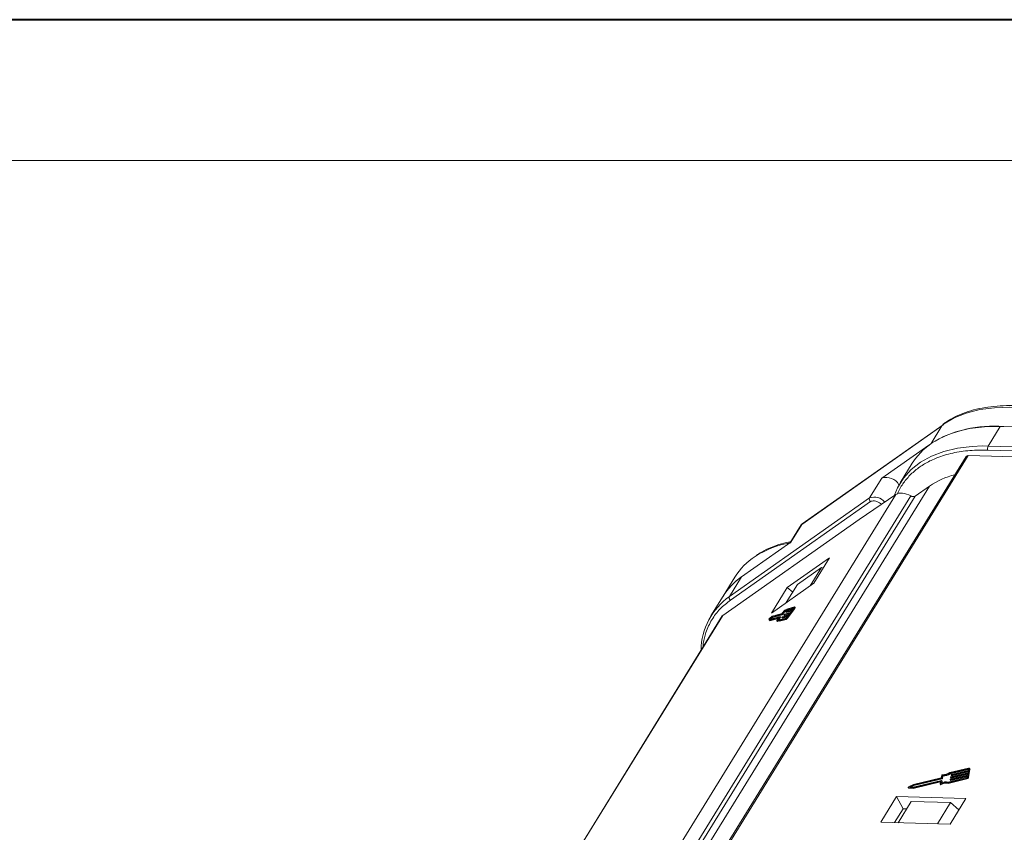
# Model space of a CAD drawing. Header units: millimetres. Extents: x 1995 to 3465, y 709 to 1742.
# Tile 26 of 45: x 2807 to 2929, y 1641 to 1742. Entities that reach past the tile are written whole.
import ezdxf

# ---------------------------------------------------------------- set-up
doc = ezdxf.new("R2010")
doc.units = ezdxf.units.MM

msp = doc.modelspace()

# ---------------------------------------------------------------- linework, layer by layer
at = {"color": 7, "lineweight": 40}
msp.add_line((3456.062, 1741.94), (1995.234, 1741.94), dxfattribs=at)
at = {"color": 7, "lineweight": 13}
msp.add_line((3438.671, 1724.549), (2082.188, 1724.549), dxfattribs=at)
at = {"color": 7, "linetype": 'Continuous', "lineweight": 15}
for p, q in [((2903.634, 1679.539), (2920.944, 1691.714)), ((2921.088, 1691.861), (2903.66, 1679.604)), ((2920.944, 1691.714), (2919.601, 1689.535)), ((2921.131, 1691.941), (2920.944, 1691.714)), ((2921.294, 1692.101), (2921.123, 1691.939)), ((2926.655, 1689.223), (2928.154, 1691.655)), ((2928.154, 1691.655), (2938.111, 1691.369)), ((2919.332, 1689.34), (2913.508, 1685.244)), ((2926.655, 1689.223), (2925.949, 1689.232)), ((2954.975, 1688.409), (2926.655, 1689.223)), ((2923.937, 1687.947), (2894.41, 1640.05)), ((2894.611, 1640.062), (2924.197, 1688.056)), ((2924.197, 1688.056), (2951.751, 1687.263)), ((2926.64, 1688.728), (2954.96, 1687.914)), ((2917.285, 1687.11), (2915.786, 1684.677)), ((2913.508, 1685.244), (2912.009, 1682.811)), ((2891.943, 1639.704), (2919.419, 1684.275)), ((2919.419, 1684.275), (2917.637, 1683.022)), ((2915.272, 1683.245), (2886.922, 1637.256)), ((2890.024, 1639.13), (2917.107, 1683.064)), ((2917.637, 1683.022), (2890.734, 1639.38)), ((2912.009, 1682.811), (2894.699, 1670.637)), ((2910.703, 1680.135), (2915.272, 1683.245)), ((2894.812, 1670.174), (2912.122, 1682.349)), ((2893.861, 1668.29), (2910.703, 1680.135)), ((2903.555, 1679.491), (2902.147, 1677.206)), ((2902.284, 1677.35), (2903.634, 1679.539)), ((2903.634, 1679.539), (2903.579, 1679.475)), ((2903.663, 1679.6), (2903.634, 1679.539)), ((2896.198, 1673.07), (2902.284, 1677.35)), ((2907.057, 1675.421), (2901.819, 1671.737)), ((2905.108, 1672.259), (2907.057, 1675.421)), ((2894.699, 1670.637), (2896.198, 1673.07)), ((2906.066, 1674.209), (2903.098, 1672.121)), ((2904.677, 1671.956), (2906.066, 1674.209)), ((2906.066, 1674.209), (2906.259, 1674.127)), ((2895.363, 1673.029), (2893.909, 1670.669)), ((2899.87, 1668.575), (2905.108, 1672.259)), ((2903.098, 1672.121), (2901.709, 1669.869)), ((2893.903, 1670.659), (2892.404, 1668.226)), ((2901.819, 1671.737), (2899.87, 1668.575)), ((2901.819, 1671.737), (2902.508, 1671.164)), ((2893.806, 1668.232), (2865.473, 1622.272)), ((2865.507, 1622.296), (2893.861, 1668.29)), ((2901.16, 1668.434), (2899.923, 1668.084)), ((2901.192, 1668.521), (2899.988, 1668.18)), ((2900.002, 1668.018), (2901.239, 1668.368)), ((2901.9, 1668.215), (2901.156, 1668.004)), ((2901.239, 1668.368), (2901.16, 1668.434)), ((2901.471, 1668.843), (2901.188, 1668.462)), ((2901.267, 1668.396), (2901.188, 1668.462)), ((2901.485, 1668.906), (2901.22, 1668.549)), ((2901.229, 1668.103), (2901.973, 1668.314)), ((2901.267, 1668.396), (2901.549, 1668.775)), ((2901.41, 1668.35), (2901.489, 1668.284)), ((2902.156, 1668.56), (2901.412, 1668.35)), ((2901.491, 1668.284), (2901.412, 1668.35)), ((2901.42, 1668.371), (2901.457, 1668.421)), ((2901.481, 1668.831), (2901.56, 1668.765)), ((2901.485, 1668.448), (2902.229, 1668.659)), ((2901.491, 1668.284), (2902.073, 1668.449)), ((2901.596, 1668.92), (2901.547, 1668.961)), ((2901.548, 1668.959), (2901.595, 1668.92)), ((2901.666, 1668.695), (2901.746, 1668.629)), ((2902.413, 1668.906), (2901.669, 1668.695)), ((2901.748, 1668.629), (2901.669, 1668.695)), ((2901.677, 1668.717), (2901.713, 1668.766)), ((2901.742, 1668.794), (2902.486, 1669.005)), ((2901.748, 1668.629), (2902.33, 1668.794)), ((2901.753, 1668.017), (2901.9, 1668.215)), ((2901.794, 1668.029), (2902.673, 1669.214)), ((2902.648, 1669.246), (2901.847, 1669.019)), ((2901.926, 1668.953), (2901.847, 1669.019)), ((2901.874, 1667.963), (2902.752, 1669.148)), ((2902.722, 1669.344), (2901.908, 1669.114)), ((2901.926, 1668.953), (2902.586, 1669.14)), ((2901.973, 1668.314), (2902.156, 1668.56)), ((2902.229, 1668.659), (2902.413, 1668.906)), ((2902.486, 1669.005), (2902.632, 1669.202)), ((2902.654, 1669.241), (2902.648, 1669.246)), ((2902.673, 1669.214), (2902.752, 1669.148)), ((2902.813, 1669.277), (2902.734, 1669.343)), ((2899.574, 1667.832), (2899.622, 1667.687)), ((2899.622, 1667.687), (2900.836, 1668.031)), ((2899.701, 1667.621), (2899.622, 1667.687)), ((2899.988, 1668.18), (2899.641, 1667.923)), ((2899.923, 1668.084), (2899.668, 1667.895)), ((2899.668, 1667.895), (2899.703, 1667.788)), ((2899.747, 1667.829), (2899.668, 1667.895)), ((2899.701, 1667.621), (2900.753, 1667.919)), ((2899.703, 1667.788), (2900.94, 1668.138)), ((2899.747, 1667.829), (2900.002, 1668.018)), ((2899.756, 1667.803), (2899.747, 1667.829)), ((2900.002, 1668.018), (2899.923, 1668.084)), ((2900.532, 1667.605), (2900.611, 1667.54)), ((2900.628, 1667.547), (2900.549, 1667.612)), ((2900.836, 1668.031), (2900.553, 1667.649)), ((2900.932, 1668.116), (2900.649, 1667.735)), ((2900.809, 1667.633), (2901.623, 1667.863)), ((2900.888, 1667.567), (2900.809, 1667.633)), ((2900.844, 1667.826), (2901.011, 1668.05)), ((2900.953, 1667.752), (2900.878, 1667.815)), ((2900.888, 1667.567), (2901.702, 1667.798)), ((2900.895, 1667.735), (2901.696, 1667.962)), ((2901.011, 1668.05), (2900.932, 1668.116)), ((2901.021, 1668.072), (2900.942, 1668.138)), ((2901.154, 1668.004), (2901.233, 1667.938)), ((2901.235, 1667.938), (2901.156, 1668.004)), ((2901.164, 1668.026), (2901.201, 1668.075)), ((2901.235, 1667.938), (2901.817, 1668.103)), ((2901.623, 1667.863), (2901.702, 1667.798)), ((2901.874, 1667.963), (2901.794, 1668.029)), ((2924.226, 1649.408), (2921.913, 1648.86)), ((2921.934, 1648.784), (2924.21, 1649.324)), ((2921.934, 1648.784), (2921.974, 1648.709)), ((2921.974, 1648.709), (2924.251, 1649.248)), ((2922.045, 1648.246), (2924.159, 1648.747)), ((2924.175, 1648.831), (2922.061, 1648.33)), ((2922.1, 1648.541), (2924.214, 1649.042)), ((2924.23, 1649.126), (2922.115, 1648.625)), ((2922.141, 1648.466), (2924.197, 1648.953)), ((2924.159, 1648.747), (2924.12, 1648.536)), ((2924.214, 1649.042), (2924.175, 1648.831)), ((2924.19, 1648.31), (2924.377, 1649.323)), ((2924.251, 1649.248), (2924.21, 1649.324)), ((2924.261, 1649.295), (2924.23, 1649.126)), ((2924.231, 1648.235), (2924.418, 1649.247)), ((2924.412, 1649.297), (2924.371, 1649.372)), ((2924.377, 1649.323), (2924.418, 1649.247)), ((2917.342, 1646.97), (2920.763, 1647.781)), ((2920.896, 1647.893), (2917.382, 1647.06)), ((2917.383, 1646.895), (2920.776, 1647.699)), ((2920.871, 1648.209), (2917.421, 1647.392)), ((2917.429, 1647.313), (2920.943, 1648.146)), ((2917.469, 1647.238), (2920.983, 1648.07)), ((2920.789, 1647.766), (2920.732, 1647.461)), ((2920.784, 1647.742), (2920.763, 1647.781)), ((2920.861, 1647.552), (2920.921, 1647.878)), ((2920.931, 1648.536), (2920.871, 1648.209)), ((2920.961, 1647.811), (2920.92, 1647.887)), ((2920.92, 1647.58), (2920.962, 1647.803)), ((2920.921, 1647.878), (2920.962, 1647.803)), ((2920.943, 1648.146), (2920.983, 1648.07)), ((2920.976, 1648.174), (2921.036, 1648.5)), ((2921.016, 1648.098), (2920.976, 1648.174)), ((2921.016, 1648.098), (2921.077, 1648.425)), ((2921.036, 1648.5), (2921.077, 1648.425)), ((2921.679, 1647.594), (2923.992, 1648.142)), ((2921.719, 1647.519), (2921.679, 1647.594)), ((2921.719, 1647.519), (2924.032, 1648.067)), ((2924.007, 1648.227), (2921.731, 1647.687)), ((2921.973, 1648.007), (2921.965, 1647.965)), ((2921.966, 1647.956), (2922.007, 1647.881)), ((2921.99, 1647.95), (2924.105, 1648.451)), ((2921.99, 1647.95), (2922.031, 1647.875)), ((2924.12, 1648.536), (2922.006, 1648.035)), ((2922.028, 1648.302), (2922.02, 1648.26)), ((2922.021, 1648.252), (2922.062, 1648.176)), ((2922.031, 1647.875), (2924.088, 1648.362)), ((2922.045, 1648.246), (2922.086, 1648.17)), ((2922.082, 1648.597), (2922.075, 1648.555)), ((2922.076, 1648.547), (2922.116, 1648.472)), ((2922.086, 1648.17), (2924.143, 1648.658)), ((2922.1, 1648.541), (2922.141, 1648.466)), ((2923.992, 1648.142), (2924.032, 1648.067)), ((2924.105, 1648.451), (2924.073, 1648.283)), ((2924.231, 1648.235), (2924.19, 1648.31)), ((2916.788, 1647.023), (2916.829, 1646.948)), ((2916.814, 1647.01), (2917.342, 1646.97)), ((2916.855, 1646.934), (2916.814, 1647.01)), ((2917.421, 1647.392), (2916.829, 1647.087)), ((2916.855, 1646.934), (2917.383, 1646.895)), ((2916.993, 1647.089), (2917.429, 1647.313)), ((2917.382, 1647.06), (2916.993, 1647.089)), ((2917.157, 1647.077), (2917.469, 1647.238)), ((2917.383, 1646.895), (2917.342, 1646.97)), ((2917.429, 1647.313), (2917.469, 1647.238)), ((2920.734, 1647.445), (2920.775, 1647.369)), ((2920.849, 1647.367), (2920.808, 1647.443)), ((2915.341, 1645.877), (2913.392, 1642.714)), ((2923.911, 1645.63), (2915.341, 1645.877)), ((2915.341, 1645.877), (2916.156, 1644.368)), ((2917.154, 1645.28), (2915.534, 1642.653)), ((2917.154, 1645.28), (2922.01, 1645.14)), ((2920.39, 1642.513), (2922.01, 1645.14)), ((2921.961, 1642.468), (2923.911, 1645.63)), ((2922.01, 1645.14), (2923.047, 1644.229)), ((2915.106, 1642.665), (2916.156, 1644.368)), ((2916.156, 1644.368), (2916.584, 1644.355)), ((2913.392, 1642.714), (2921.961, 1642.468))]:
    msp.add_line(p, q, dxfattribs=at)
at = {"color": 7, "linetype": 'Continuous', "lineweight": 15, "flags": 128}
for points in [[(2938.221, 1692.328), (2937.854, 1692.454), (2935.656, 1693.111), (2933.49, 1693.595), (2931.382, 1693.901), (2929.353, 1694.025), (2927.426, 1693.966), (2925.621, 1693.724), (2923.959, 1693.303), (2922.456, 1692.706), (2921.131, 1691.941)], [(2928.154, 1691.655), (2926.204, 1691.621), (2924.374, 1691.402), (2922.685, 1691.001), (2921.156, 1690.422), (2919.803, 1689.673), (2918.642, 1688.761), (2917.684, 1687.695), (2917.285, 1687.11)], [(2921.131, 1691.941), (2921.126, 1691.941), (2921.122, 1691.939), (2921.121, 1691.935), (2921.122, 1691.931)], [(2925.949, 1689.232), (2924.704, 1689.188), (2922.874, 1688.969), (2921.186, 1688.568), (2919.657, 1687.99), (2918.304, 1687.24), (2917.142, 1686.328), (2916.184, 1685.263), (2915.441, 1684.056), (2915.034, 1683.083)], [(2893.861, 1668.29), (2893.814, 1668.245), (2893.806, 1668.232)], [(2901.412, 1668.35), (2901.411, 1668.35), (2901.41, 1668.35), (2901.41, 1668.352), (2901.41, 1668.355), (2901.412, 1668.358), (2901.414, 1668.362), (2901.417, 1668.367), (2901.42, 1668.371)], [(2901.847, 1669.019), (2901.776, 1668.96), (2901.71, 1668.91), (2901.65, 1668.871), (2901.597, 1668.843), (2901.553, 1668.826), (2901.516, 1668.82), (2901.489, 1668.826), (2901.471, 1668.843)], [(2901.485, 1668.906), (2901.495, 1668.919), (2901.506, 1668.931), (2901.516, 1668.942), (2901.526, 1668.951), (2901.535, 1668.957), (2901.541, 1668.961), (2901.546, 1668.961), (2901.548, 1668.959)], [(2901.489, 1668.284), (2901.49, 1668.284), (2901.491, 1668.284)], [(2901.908, 1669.114), (2901.834, 1669.052), (2901.767, 1669.001), (2901.707, 1668.962), (2901.656, 1668.935), (2901.613, 1668.921), (2901.581, 1668.921), (2901.559, 1668.933), (2901.548, 1668.959)], [(2901.56, 1668.765), (2901.568, 1668.76), (2901.595, 1668.754), (2901.632, 1668.76), (2901.676, 1668.777), (2901.729, 1668.805), (2901.789, 1668.844), (2901.855, 1668.894), (2901.926, 1668.953)], [(2901.669, 1668.695), (2901.667, 1668.695), (2901.666, 1668.696), (2901.666, 1668.698), (2901.667, 1668.7), (2901.668, 1668.704), (2901.67, 1668.708), (2901.673, 1668.712), (2901.677, 1668.717)], [(2901.746, 1668.629), (2901.746, 1668.629), (2901.748, 1668.629)], [(2902.632, 1669.202), (2902.639, 1669.212), (2902.645, 1669.22), (2902.649, 1669.228), (2902.652, 1669.235), (2902.654, 1669.24), (2902.653, 1669.244), (2902.652, 1669.246), (2902.648, 1669.246)], [(2902.722, 1669.344), (2902.731, 1669.345), (2902.737, 1669.34), (2902.737, 1669.329), (2902.733, 1669.313), (2902.724, 1669.293), (2902.711, 1669.269), (2902.694, 1669.242), (2902.673, 1669.214)], [(2902.752, 1669.148), (2902.773, 1669.176), (2902.79, 1669.203), (2902.803, 1669.227), (2902.812, 1669.247), (2902.816, 1669.263), (2902.816, 1669.274), (2902.813, 1669.277)], [(2900.549, 1667.612), (2900.541, 1667.607), (2900.535, 1667.605), (2900.532, 1667.606), (2900.531, 1667.61), (2900.533, 1667.616), (2900.537, 1667.626), (2900.544, 1667.637), (2900.553, 1667.649)], [(2900.549, 1667.612), (2900.614, 1667.659), (2900.671, 1667.694), (2900.719, 1667.717), (2900.759, 1667.726), (2900.787, 1667.722), (2900.806, 1667.705), (2900.813, 1667.675), (2900.809, 1667.633)], [(2900.649, 1667.735), (2900.709, 1667.774), (2900.761, 1667.803), (2900.806, 1667.82), (2900.843, 1667.826), (2900.87, 1667.82), (2900.888, 1667.803), (2900.896, 1667.775), (2900.895, 1667.735)], [(2900.94, 1668.138), (2900.942, 1668.138), (2900.942, 1668.137), (2900.943, 1668.135), (2900.942, 1668.133), (2900.94, 1668.129), (2900.938, 1668.125), (2900.935, 1668.121), (2900.932, 1668.116)], [(2901.011, 1668.05), (2901.014, 1668.055), (2901.017, 1668.06), (2901.019, 1668.064), (2901.021, 1668.067), (2901.022, 1668.07), (2901.022, 1668.071), (2901.021, 1668.072)], [(2901.156, 1668.004), (2901.154, 1668.004), (2901.153, 1668.005), (2901.153, 1668.007), (2901.154, 1668.009), (2901.155, 1668.013), (2901.158, 1668.017), (2901.161, 1668.021), (2901.164, 1668.026)], [(2901.233, 1667.938), (2901.233, 1667.938), (2901.235, 1667.938)], [(2924.21, 1649.324), (2924.222, 1649.325), (2924.232, 1649.326), (2924.241, 1649.324), (2924.249, 1649.321), (2924.255, 1649.316), (2924.259, 1649.31), (2924.261, 1649.303), (2924.261, 1649.295)], [(2924.226, 1649.408), (2924.26, 1649.414), (2924.291, 1649.414), (2924.319, 1649.41), (2924.343, 1649.4), (2924.361, 1649.386), (2924.373, 1649.368), (2924.379, 1649.347), (2924.377, 1649.323)], [(2920.763, 1647.781), (2920.769, 1647.782), (2920.774, 1647.782), (2920.779, 1647.781), (2920.783, 1647.779), (2920.786, 1647.777), (2920.788, 1647.774), (2920.789, 1647.77), (2920.789, 1647.766)], [(2920.921, 1647.878), (2920.921, 1647.882), (2920.92, 1647.886), (2920.918, 1647.889), (2920.915, 1647.891), (2920.911, 1647.893), (2920.906, 1647.894), (2920.901, 1647.894), (2920.896, 1647.893)], [(2921.965, 1647.965), (2921.965, 1647.961), (2921.966, 1647.957), (2921.968, 1647.954), (2921.971, 1647.952), (2921.975, 1647.95), (2921.98, 1647.949), (2921.985, 1647.949), (2921.99, 1647.95)], [(2922.02, 1648.26), (2922.02, 1648.256), (2922.021, 1648.252), (2922.023, 1648.249), (2922.026, 1648.247), (2922.03, 1648.245), (2922.034, 1648.245), (2922.04, 1648.245), (2922.045, 1648.246)], [(2922.075, 1648.555), (2922.074, 1648.551), (2922.075, 1648.548), (2922.077, 1648.545), (2922.08, 1648.542), (2922.084, 1648.541), (2922.089, 1648.54), (2922.094, 1648.54), (2922.1, 1648.541)], [(2916.814, 1647.01), (2916.801, 1647.012), (2916.791, 1647.019), (2916.786, 1647.028), (2916.786, 1647.04), (2916.791, 1647.053), (2916.8, 1647.066), (2916.813, 1647.077), (2916.829, 1647.087)], [(2920.808, 1647.443), (2920.794, 1647.436), (2920.779, 1647.432), (2920.765, 1647.431), (2920.753, 1647.432), (2920.743, 1647.436), (2920.736, 1647.443), (2920.732, 1647.451), (2920.732, 1647.461)], [(2920.775, 1647.369), (2920.776, 1647.367), (2920.783, 1647.361), (2920.793, 1647.356), (2920.806, 1647.355), (2920.82, 1647.357), (2920.835, 1647.361), (2920.849, 1647.367)]]:
    msp.add_lwpolyline(points, dxfattribs=at)
at = {"color": 7, "linetype": 'Continuous', "lineweight": 15}
for centre, radius, start, end in [((2927.294, 1676.985), 14.715, 84.97362, 121.55231), ((2927.125, 1688.962), 0.538, 150.95613, 205.74517), ((2924.161, 1687.776), 0.282, 82.73307, 142.65777), ((2914.092, 1683.562), 1.781, 29.4306, 109.15058), ((2924.997, 1676.072), 9.92, 104.3304, 124.21521), ((2912.348, 1682.649), 0.376, 154.44472, 233.16064), ((2912.58, 1681.178), 1.731, 40.6771, 109.28066), ((2917.409, 1683.52), 0.548, 236.46199, 294.58192), ((2904.336, 1665.405), 12.06, 100.26508, 122.403), ((2902.399, 1668.635), 8.294, 123.05924, 148.01507), ((2900.937, 1666.286), 8.283, 122.71592, 148.70451), ((2900.842, 1666.352), 8.166, 124.65166, 148.17094), ((2899.461, 1663.864), 8.28, 125.11155, 179.22942), ((2895.038, 1670.475), 0.376, 154.44472, 233.16064), ((2901.113, 1668.511), 0.0893, 301.1497, 326.83771), ((2901.146, 1668.598), 0.0893, 301.1497, 326.83771), ((2901.193, 1668.445), 0.0893, 301.1497, 326.83771), ((2901.532, 1668.372), 0.0893, 121.1497, 146.83771), ((2901.788, 1668.718), 0.0893, 121.1497, 146.83771), ((2899.75, 1667.772), 0.186, 125.70683, 161.15211), ((2900.613, 1667.558), 0.0184, 263.42534, 322.20856), ((2901.011, 1667.107), 0.583, 109.96332, 131.09818), ((2901.275, 1668.026), 0.0893, 121.1497, 146.83771), ((2901.346, 1668.322), 0.536, 301.1497, 326.83771), ((2901.604, 1668.115), 0.179, 301.1497, 326.83771), ((2901.425, 1668.256), 0.536, 301.1497, 326.83771), ((2921.095, 1649.974), 1.383, 266.96732, 306.27921), ((2921.018, 1650.116), 1.616, 270.62184, 304.50109), ((2924.347, 1649.263), 0.0725, 347.28267, 27.51386), ((2921.432, 1646.432), 1.188, 78.0397, 121.68332), ((2921.473, 1646.357), 1.188, 78.0397, 121.68332), ((2921.487, 1646.384), 1.326, 79.41771, 118.19154), ((2921.015, 1648.504), 0.0895, 85.73675, 159.43857), ((2920.935, 1648.189), 0.0436, 280.47925, 340.04254), ((2920.95, 1647.806), 0.0121, 347.28267, 27.51386), ((2920.975, 1648.113), 0.0436, 280.47925, 340.04254), ((2921.059, 1650.04), 1.616, 270.62184, 304.50109), ((2922.014, 1647.992), 0.0436, 100.47925, 160.04254), ((2922.023, 1647.894), 0.021, 219.90183, 292.51357), ((2922.069, 1648.287), 0.0436, 100.47925, 160.04254), ((2922.078, 1648.19), 0.021, 219.90183, 292.51357), ((2922.123, 1648.583), 0.0436, 100.47925, 160.04254), ((2922.132, 1648.485), 0.021, 219.90183, 292.51357), ((2923.944, 1648.4), 0.262, 280.47925, 340.04254), ((2923.991, 1648.312), 0.0872, 280.47925, 340.04254), ((2923.985, 1648.324), 0.262, 280.47925, 340.04254), ((2916.854, 1646.964), 0.0299, 212.24433, 271.76784)]:
    msp.add_arc(centre, radius, start, end, dxfattribs=at)
msp.add_ellipse((2916.749, 1682.015), major_axis=(-1.66, 1.042), ratio=0.5550972, start_param=4.8424689, end_param=6.0446942, dxfattribs=at)
for points, knots in [([(2938.366, 1692.564), (2937.941, 1692.708), (2936.962, 1693.04), (2935.427, 1693.452), (2933.766, 1693.812), (2932.112, 1694.066), (2930.485, 1694.21), (2928.899, 1694.24), (2927.367, 1694.153), (2925.902, 1693.944), (2924.513, 1693.614), (2923.217, 1693.156), (2922.123, 1692.645), (2921.52, 1692.233), (2921.27, 1692.062)], [0, 0, 0, 0, 0.0636357, 0.146679, 0.2312931, 0.3170577, 0.4036835, 0.4909811, 0.5788415, 0.6672174, 0.7561242, 0.8456542, 0.9359858, 1, 1, 1, 1]), ([(2921.305, 1692.108), (2921.27, 1692.083), (2921.207, 1692.038), (2921.155, 1691.971), (2921.131, 1691.941)], [0, 0, 0, 0, 0.5422179, 1, 1, 1, 1]), ([(2915.444, 1683.27), (2915.596, 1683.603), (2915.941, 1684.355), (2916.728, 1685.376), (2917.744, 1686.338), (2918.944, 1687.142), (2920.43, 1687.849), (2922.238, 1688.391), (2924.356, 1688.723), (2925.887, 1688.726), (2926.64, 1688.728)], [0, 0, 0, 0, 0.094424, 0.21340103, 0.33239686, 0.44889503, 0.5654116, 0.71443323, 0.8593966, 1, 1, 1, 1]), ([(2912.122, 1682.349), (2912.186, 1682.381), (2912.317, 1682.449), (2912.604, 1682.45), (2912.918, 1682.37), (2913.226, 1682.224), (2913.394, 1682.089), (2913.476, 1682.022)], [0, 0, 0, 0, 0.1974684, 0.4061658, 0.6148631, 0.8123315, 1, 1, 1, 1]), ([(2903.66, 1679.604), (2903.643, 1679.59), (2903.605, 1679.561), (2903.575, 1679.519), (2903.558, 1679.495)], [0, 0, 0, 0, 0.4514037, 1, 1, 1, 1]), ([(2902.28, 1677.421), (2901.896, 1677.337), (2901.04, 1677.151), (2899.829, 1676.709), (2898.784, 1676.228), (2898.227, 1675.85), (2898.024, 1675.712)], [0, 0, 0, 0, 0.2393223, 0.5331043, 0.8295166, 1, 1, 1, 1]), ([(2891.425, 1664.37), (2891.435, 1664.521), (2891.477, 1665.158), (2891.8, 1666.312), (2892.456, 1667.763), (2893.469, 1669.112), (2894.369, 1669.824), (2894.812, 1670.174)], [0, 0, 0, 0, 0.06200498, 0.26031923, 0.51395792, 0.76068934, 1, 1, 1, 1])]:
    msp.add_open_spline(points, degree=3, knots=knots, dxfattribs=at)
msp.add_open_spline([(2920.944, 1691.714), (2920.971, 1691.752), (2921.027, 1691.828), (2921.108, 1691.87), (2921.149, 1691.892)], degree=3, dxfattribs=at)

doc.saveas('drawing.dxf')
